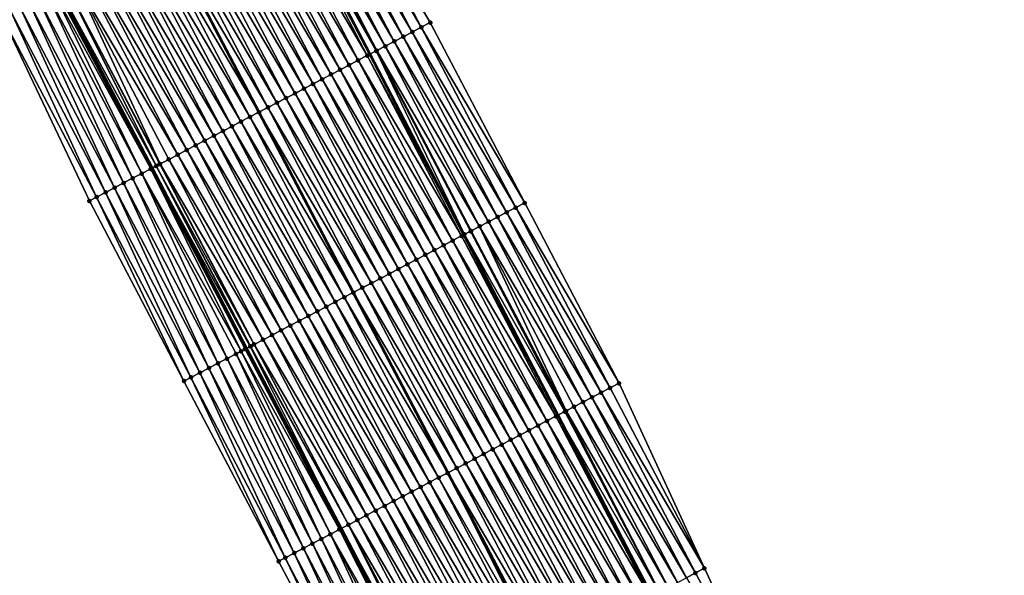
# Model space of a CAD drawing. Header units: feet. Extents: x 2010743 to 2022806, y 818705 to 837694.
# Tile 139 of 256: x 2012883 to 2012980, y 824142 to 824197. Entities that reach past the tile are written whole.
import ezdxf

# ---------------------------------------------------------------- set-up
doc = ezdxf.new("R2010")
doc.units = ezdxf.units.FT
doc.header["$MEASUREMENT"] = 0
for name, color, linetype, lineweight in [('EP_Travel Lane', 172, 'Continuous', 53), ('Road Shots', 141, 'Continuous', 100), ('STRIPING', 60, 'Continuous', 53)]:
    doc.layers.add(name, color=color, linetype=linetype, lineweight=lineweight)
doc.layers.add('I-77-MM17-21_NB-Surface-Border', color=7, linetype='Continuous')
doc.layers.add('I-77-MM17-21_NB-Surface-TIN', color=7, linetype='Continuous')

msp = doc.modelspace()

# ---------------------------------------------------------------- linework, layer by layer
at = {"layer": 'EP_Travel Lane'}
for points in [[(2012870.944, 824282.183, 309.291), (2012880.201, 824264.457, 309.011), (2012889.459, 824246.73, 308.77), (2012898.702, 824229.013, 308.447), (2012907.941, 824211.277, 308.178), (2012917.181, 824193.541, 307.919), (2012926.42, 824175.805, 307.623), (2012935.659, 824158.07, 307.346), (2012944.898, 824140.334, 307.057), (2012954.137, 824122.598, 306.789), (2012963.376, 824104.862, 306.518), (2012972.615, 824087.127, 306.187), (2012981.854, 824069.391, 305.892), (2012991.093, 824051.649, 305.614), (2013000.324, 824033.908, 305.367), (2013009.555, 824016.169, 305.069), (2013018.786, 823998.428, 304.792), (2013028.017, 823980.689, 304.491), (2013037.248, 823962.949, 304.199), (2013046.479, 823945.208, 303.929), (2013055.71, 823927.469, 303.615), (2013064.941, 823909.729, 303.313), (2013074.172, 823891.989, 303.026), (2013083.425, 823874.239, 302.729)], [(2012849.53, 824271.013, 309.737), (2012858.775, 824253.28, 309.464), (2012868.02, 824235.547, 309.192), (2012877.282, 824217.802, 308.909), (2012886.551, 824200.082, 308.612), (2012895.82, 824182.361, 308.357), (2012905.089, 824164.64, 308.101), (2012914.358, 824146.92, 307.822), (2012923.627, 824129.2, 307.543), (2012932.896, 824111.48, 307.211), (2012942.165, 824093.76, 306.922), (2012951.433, 824076.04, 306.594), (2012960.702, 824058.32, 306.285), (2012969.964, 824040.604, 306.022), (2012979.224, 824022.879, 305.754), (2012988.484, 824005.154, 305.463), (2012997.744, 823987.429, 305.229), (2013007.004, 823969.704, 304.917), (2013016.264, 823951.979, 304.624), (2013025.524, 823934.254, 304.354), (2013034.784, 823916.53, 304.053), (2013044.044, 823898.805, 303.75), (2013053.303, 823881.08, 303.454), (2013062.536, 823863.373, 303.147)]]:
    msp.add_polyline3d(points, dxfattribs=at)
at = {"layer": 'I-77-MM17-21_NB-Surface-Border', "color": 3, "linetype": 'Continuous', "lineweight": -3}
for points in [[(2012946.638, 824073.536, 306.328), (2012936.898, 824091.01, 306.625), (2012927.171, 824108.491, 306.917), (2012917.584, 824126.044, 307.209), (2012908.219, 824143.714, 307.471), (2012898.931, 824161.425, 307.749), (2012889.638, 824179.133, 308.02), (2012881.076, 824197.222, 308.33), (2012871.135, 824214.591, 308.621), (2012861.938, 824232.38, 308.937), (2012853.067, 824250.308, 309.224), (2012844.088, 824268.18, 309.49), (2012834.36, 824285.661, 309.762)], [(2012875.086, 824284.343, 309.245), (2012885.217, 824267.073, 308.946), (2012894.462, 824249.339, 308.698), (2012904.592, 824232.094, 308.406), (2012912.974, 824213.91, 308.141), (2012923.13, 824196.653, 307.897), (2012932.398, 824178.934, 307.56), (2012941.667, 824161.213, 307.283), (2012950.05, 824143.029, 307.017), (2012958.433, 824124.845, 306.746), (2012967.702, 824107.125, 306.448), (2012976.97, 824089.406, 306.113), (2012987.125, 824072.15, 305.777), (2012996.394, 824054.42, 305.504), (2013005.654, 824036.695, 305.242), (2013015.8, 824019.434, 304.919), (2013025.06, 824001.709, 304.592), (2013034.319, 823983.985, 304.225), (2013043.579, 823966.262, 303.855), (2013052.838, 823948.537, 303.564), (2013061.212, 823930.348, 303.307), (2013070.472, 823912.624, 303.004), (2013078.846, 823894.435, 302.746), (2013088.106, 823876.677, 302.437)]]:
    msp.add_polyline3d(points, dxfattribs=at)
at = {"layer": 'I-77-MM17-21_NB-Surface-TIN', "color": 128, "linetype": 'Continuous', "lineweight": -3}
for points in [[(2012920.472, 824195.263, 307.916), (2012911.202, 824212.983, 308.152), (2012910.316, 824212.52, 308.167)], [(2012921.358, 824195.726, 307.909), (2012912.088, 824213.447, 308.148), (2012911.202, 824212.983, 308.152)], [(2012920.472, 824195.263, 307.916), (2012921.358, 824195.726, 307.909), (2012911.202, 824212.983, 308.152)], [(2012922.244, 824196.19, 307.906), (2012912.974, 824213.91, 308.141), (2012912.088, 824213.447, 308.148)], [(2012921.358, 824195.726, 307.909), (2012922.244, 824196.19, 307.906), (2012912.088, 824213.447, 308.148)], [(2012922.244, 824196.19, 307.906), (2012923.13, 824196.653, 307.897), (2012912.974, 824213.91, 308.141)], [(2012918.7, 824194.335, 307.941), (2012909.43, 824212.056, 308.187), (2012908.683, 824211.665, 308.184)], [(2012919.586, 824194.799, 307.926), (2012910.316, 824212.52, 308.167), (2012909.43, 824212.056, 308.187)], [(2012918.7, 824194.335, 307.941), (2012919.586, 824194.799, 307.926), (2012909.43, 824212.056, 308.187)], [(2012919.586, 824194.799, 307.926), (2012920.472, 824195.263, 307.916), (2012910.316, 824212.52, 308.167)], [(2012916.927, 824193.409, 307.913), (2012907.658, 824211.129, 308.178), (2012906.772, 824210.665, 308.2)], [(2012907.658, 824211.129, 308.178), (2012917.181, 824193.541, 307.919), (2012907.941, 824211.277, 308.178)], [(2012916.927, 824193.409, 307.913), (2012917.181, 824193.541, 307.919), (2012907.658, 824211.129, 308.178)], [(2012917.813, 824193.872, 307.936), (2012908.544, 824211.593, 308.179), (2012907.941, 824211.277, 308.178)], [(2012917.813, 824193.872, 307.936), (2012907.941, 824211.277, 308.178), (2012917.181, 824193.541, 307.919)], [(2012917.872, 824193.903, 307.938), (2012908.683, 824211.665, 308.184), (2012908.544, 824211.593, 308.179)], [(2012917.813, 824193.872, 307.936), (2012917.872, 824193.903, 307.938), (2012908.544, 824211.593, 308.179)], [(2012917.872, 824193.903, 307.938), (2012918.7, 824194.335, 307.941), (2012908.683, 824211.665, 308.184)], [(2012915.155, 824192.481, 307.947), (2012905.886, 824210.202, 308.215), (2012905, 824209.738, 308.227)], [(2012916.041, 824192.945, 307.933), (2012906.772, 824210.665, 308.2), (2012905.886, 824210.202, 308.215)], [(2012915.155, 824192.481, 307.947), (2012916.041, 824192.945, 307.933), (2012905.886, 824210.202, 308.215)], [(2012916.041, 824192.945, 307.933), (2012916.927, 824193.409, 307.913), (2012906.772, 824210.665, 308.2)], [(2012913.383, 824191.554, 307.978), (2012904.114, 824209.274, 308.242), (2012903.228, 824208.811, 308.259)], [(2012914.269, 824192.017, 307.961), (2012905, 824209.738, 308.227), (2012904.114, 824209.274, 308.242)], [(2012913.383, 824191.554, 307.978), (2012914.269, 824192.017, 307.961), (2012904.114, 824209.274, 308.242)], [(2012914.269, 824192.017, 307.961), (2012915.155, 824192.481, 307.947), (2012905, 824209.738, 308.227)], [(2012911.611, 824190.626, 308.019), (2012902.342, 824208.347, 308.277), (2012901.456, 824207.883, 308.286)], [(2012912.497, 824191.09, 307.997), (2012903.228, 824208.811, 308.259), (2012902.342, 824208.347, 308.277)], [(2012911.611, 824190.626, 308.019), (2012912.497, 824191.09, 307.997), (2012902.342, 824208.347, 308.277)], [(2012912.497, 824191.09, 307.997), (2012913.383, 824191.554, 307.978), (2012903.228, 824208.811, 308.259)], [(2012909.839, 824189.699, 308.051), (2012900.57, 824207.42, 308.303), (2012899.684, 824206.956, 308.321)], [(2012910.725, 824190.163, 308.032), (2012901.456, 824207.883, 308.286), (2012900.57, 824207.42, 308.303)], [(2012909.839, 824189.699, 308.051), (2012910.725, 824190.163, 308.032), (2012900.57, 824207.42, 308.303)], [(2012910.725, 824190.163, 308.032), (2012911.611, 824190.626, 308.019), (2012901.456, 824207.883, 308.286)], [(2012908.067, 824188.771, 308.092), (2012898.798, 824206.492, 308.343), (2012897.912, 824206.028, 308.367)], [(2012908.953, 824189.235, 308.07), (2012899.684, 824206.956, 308.321), (2012898.798, 824206.492, 308.343)], [(2012908.067, 824188.771, 308.092), (2012908.953, 824189.235, 308.07), (2012898.798, 824206.492, 308.343)], [(2012908.953, 824189.235, 308.07), (2012909.839, 824189.699, 308.051), (2012899.684, 824206.956, 308.321)], [(2012896.14, 824205.101, 308.403), (2012906.295, 824187.844, 308.131), (2012897.026, 824205.565, 308.379)], [(2012907.181, 824188.308, 308.115), (2012897.912, 824206.028, 308.367), (2012897.026, 824205.565, 308.379)], [(2012907.181, 824188.308, 308.115), (2012897.026, 824205.565, 308.379), (2012906.295, 824187.844, 308.131)], [(2012907.181, 824188.308, 308.115), (2012908.067, 824188.771, 308.092), (2012897.912, 824206.028, 308.367)], [(2012904.523, 824186.916, 308.174), (2012895.254, 824204.637, 308.423), (2012894.368, 824204.173, 308.444)], [(2012905.409, 824187.38, 308.152), (2012896.14, 824205.101, 308.403), (2012895.254, 824204.637, 308.423)], [(2012904.523, 824186.916, 308.174), (2012905.409, 824187.38, 308.152), (2012895.254, 824204.637, 308.423)], [(2012905.409, 824187.38, 308.152), (2012906.295, 824187.844, 308.131), (2012896.14, 824205.101, 308.403)], [(2012902.752, 824185.989, 308.215), (2012893.482, 824203.709, 308.468), (2012892.596, 824203.246, 308.488)], [(2012903.637, 824186.453, 308.194), (2012894.368, 824204.173, 308.444), (2012893.482, 824203.709, 308.468)], [(2012902.752, 824185.989, 308.215), (2012903.637, 824186.453, 308.194), (2012893.482, 824203.709, 308.468)], [(2012903.637, 824186.453, 308.194), (2012904.523, 824186.916, 308.174), (2012894.368, 824204.173, 308.444)], [(2012900.98, 824185.061, 308.254), (2012891.71, 824202.782, 308.502), (2012890.824, 824202.318, 308.52)], [(2012901.866, 824185.525, 308.235), (2012892.596, 824203.246, 308.488), (2012891.71, 824202.782, 308.502)], [(2012900.98, 824185.061, 308.254), (2012901.866, 824185.525, 308.235), (2012891.71, 824202.782, 308.502)], [(2012901.866, 824185.525, 308.235), (2012902.752, 824185.989, 308.215), (2012892.596, 824203.246, 308.488)], [(2012898.322, 824183.67, 308.314), (2012889.053, 824201.391, 308.559), (2012888.167, 824200.927, 308.586)], [(2012899.208, 824184.134, 308.292), (2012889.938, 824201.855, 308.539), (2012889.053, 824201.391, 308.559)], [(2012898.322, 824183.67, 308.314), (2012899.208, 824184.134, 308.292), (2012889.053, 824201.391, 308.559)], [(2012900.094, 824184.598, 308.275), (2012890.824, 824202.318, 308.52), (2012889.938, 824201.855, 308.539)], [(2012899.208, 824184.134, 308.292), (2012900.094, 824184.598, 308.275), (2012889.938, 824201.855, 308.539)], [(2012900.094, 824184.598, 308.275), (2012900.98, 824185.061, 308.254), (2012890.824, 824202.318, 308.52)], [(2012896.215, 824182.567, 308.36), (2012887.281, 824200.463, 308.604), (2012886.6, 824200.107, 308.609)], [(2012896.587, 824182.762, 308.36), (2012888.167, 824200.927, 308.586), (2012887.281, 824200.463, 308.604)], [(2012896.215, 824182.567, 308.36), (2012896.55, 824182.743, 308.36), (2012887.281, 824200.463, 308.604)], [(2012896.55, 824182.743, 308.36), (2012896.587, 824182.762, 308.36), (2012887.281, 824200.463, 308.604)], [(2012896.587, 824182.762, 308.36), (2012897.436, 824183.206, 308.341), (2012888.167, 824200.927, 308.586)], [(2012897.436, 824183.206, 308.341), (2012898.322, 824183.67, 308.314), (2012888.167, 824200.927, 308.586)], [(2012893.891, 824181.353, 308.25), (2012885.508, 824199.537, 308.562), (2012884.622, 824199.074, 308.524)], [(2012894.777, 824181.816, 308.294), (2012886.066, 824199.828, 308.613), (2012885.508, 824199.537, 308.562)], [(2012893.891, 824181.353, 308.25), (2012894.777, 824181.816, 308.294), (2012885.508, 824199.537, 308.562)], [(2012895.664, 824182.279, 308.356), (2012886.332, 824199.967, 308.619), (2012886.066, 824199.828, 308.613)], [(2012894.777, 824181.816, 308.294), (2012895.664, 824182.279, 308.356), (2012886.066, 824199.828, 308.613)], [(2012895.664, 824182.279, 308.356), (2012886.351, 824199.977, 308.619), (2012886.332, 824199.967, 308.619)], [(2012895.664, 824182.279, 308.356), (2012886.395, 824200, 308.618), (2012886.351, 824199.977, 308.619)], [(2012886.395, 824200, 308.618), (2012895.82, 824182.361, 308.357), (2012886.551, 824200.082, 308.612)], [(2012895.664, 824182.279, 308.356), (2012895.82, 824182.361, 308.357), (2012886.395, 824200, 308.618)], [(2012886.6, 824200.107, 308.609), (2012886.551, 824200.082, 308.612), (2012895.82, 824182.361, 308.357)], [(2012896.215, 824182.567, 308.36), (2012886.6, 824200.107, 308.609), (2012895.82, 824182.361, 308.357)], [(2012892.118, 824180.428, 308.166), (2012883.735, 824198.611, 308.485), (2012882.849, 824198.148, 308.433)], [(2012893.004, 824180.89, 308.222), (2012884.622, 824199.074, 308.524), (2012883.735, 824198.611, 308.485)], [(2012892.118, 824180.428, 308.166), (2012893.004, 824180.89, 308.222), (2012883.735, 824198.611, 308.485)], [(2012893.004, 824180.89, 308.222), (2012893.891, 824181.353, 308.25), (2012884.622, 824199.074, 308.524)], [(2012890.345, 824179.502, 308.061), (2012881.963, 824197.685, 308.381), (2012881.076, 824197.222, 308.33)], [(2012891.232, 824179.965, 308.114), (2012882.849, 824198.148, 308.433), (2012881.963, 824197.685, 308.381)], [(2012890.345, 824179.502, 308.061), (2012891.232, 824179.965, 308.114), (2012881.963, 824197.685, 308.381)], [(2012891.232, 824179.965, 308.114), (2012892.118, 824180.428, 308.166), (2012882.849, 824198.148, 308.433)], [(2012889.638, 824179.133, 308.02), (2012890.345, 824179.502, 308.061), (2012881.076, 824197.222, 308.33)], [(2012932.398, 824178.934, 307.56), (2012923.13, 824196.653, 307.897), (2012922.244, 824196.19, 307.906)], [(2012930.626, 824178.006, 307.577), (2012921.358, 824195.726, 307.909), (2012920.472, 824195.263, 307.916)], [(2012931.512, 824178.47, 307.567), (2012922.244, 824196.19, 307.906), (2012921.358, 824195.726, 307.909)], [(2012930.626, 824178.006, 307.577), (2012931.512, 824178.47, 307.567), (2012921.358, 824195.726, 307.909)], [(2012931.512, 824178.47, 307.567), (2012932.398, 824178.934, 307.56), (2012922.244, 824196.19, 307.906)], [(2012928.854, 824177.079, 307.607), (2012919.586, 824194.799, 307.926), (2012918.7, 824194.335, 307.941)], [(2012929.74, 824177.543, 307.588), (2012920.472, 824195.263, 307.916), (2012919.586, 824194.799, 307.926)], [(2012928.854, 824177.079, 307.607), (2012929.74, 824177.543, 307.588), (2012919.586, 824194.799, 307.926)], [(2012929.74, 824177.543, 307.588), (2012930.626, 824178.006, 307.577), (2012920.472, 824195.263, 307.916)], [(2012926.481, 824175.837, 307.62), (2012917.813, 824193.872, 307.936), (2012917.181, 824193.541, 307.919)], [(2012927.082, 824176.152, 307.624), (2012917.872, 824193.903, 307.938), (2012917.813, 824193.872, 307.936)], [(2012926.481, 824175.837, 307.62), (2012927.082, 824176.152, 307.624), (2012917.813, 824193.872, 307.936)], [(2012927.968, 824176.615, 307.623), (2012918.7, 824194.335, 307.941), (2012917.872, 824193.903, 307.938)], [(2012927.082, 824176.152, 307.624), (2012927.125, 824176.174, 307.626), (2012917.872, 824193.903, 307.938)], [(2012927.125, 824176.174, 307.626), (2012927.968, 824176.615, 307.623), (2012917.872, 824193.903, 307.938)], [(2012927.968, 824176.615, 307.623), (2012928.854, 824177.079, 307.607), (2012918.7, 824194.335, 307.941)], [(2012925.31, 824175.225, 307.656), (2012916.041, 824192.945, 307.933), (2012915.155, 824192.481, 307.947)], [(2012926.196, 824175.688, 307.632), (2012916.927, 824193.409, 307.913), (2012916.041, 824192.945, 307.933)], [(2012925.31, 824175.225, 307.656), (2012926.196, 824175.688, 307.632), (2012916.041, 824192.945, 307.933)], [(2012916.927, 824193.409, 307.913), (2012926.42, 824175.805, 307.623), (2012917.181, 824193.541, 307.919)], [(2012926.196, 824175.688, 307.632), (2012926.42, 824175.805, 307.623), (2012916.927, 824193.409, 307.913)], [(2012926.481, 824175.837, 307.62), (2012917.181, 824193.541, 307.919), (2012926.42, 824175.805, 307.623)], [(2012923.538, 824174.297, 307.689), (2012914.269, 824192.017, 307.961), (2012913.383, 824191.554, 307.978)], [(2012924.424, 824174.761, 307.673), (2012915.155, 824192.481, 307.947), (2012914.269, 824192.017, 307.961)], [(2012923.538, 824174.297, 307.689), (2012924.424, 824174.761, 307.673), (2012914.269, 824192.017, 307.961)], [(2012924.424, 824174.761, 307.673), (2012925.31, 824175.225, 307.656), (2012915.155, 824192.481, 307.947)], [(2012921.766, 824173.37, 307.728), (2012912.497, 824191.09, 307.997), (2012911.611, 824190.626, 308.019)], [(2012922.652, 824173.833, 307.707), (2012913.383, 824191.554, 307.978), (2012912.497, 824191.09, 307.997)], [(2012921.766, 824173.37, 307.728), (2012922.652, 824173.833, 307.707), (2012912.497, 824191.09, 307.997)], [(2012922.652, 824173.833, 307.707), (2012923.538, 824174.297, 307.689), (2012913.383, 824191.554, 307.978)], [(2012919.994, 824172.442, 307.763), (2012910.725, 824190.163, 308.032), (2012909.839, 824189.699, 308.051)], [(2012920.88, 824172.906, 307.749), (2012911.611, 824190.626, 308.019), (2012910.725, 824190.163, 308.032)], [(2012919.994, 824172.442, 307.763), (2012920.88, 824172.906, 307.749), (2012910.725, 824190.163, 308.032)], [(2012920.88, 824172.906, 307.749), (2012921.766, 824173.37, 307.728), (2012911.611, 824190.626, 308.019)], [(2012918.222, 824171.515, 307.801), (2012908.953, 824189.235, 308.07), (2012908.067, 824188.771, 308.092)], [(2012919.108, 824171.978, 307.78), (2012909.839, 824189.699, 308.051), (2012908.953, 824189.235, 308.07)], [(2012918.222, 824171.515, 307.801), (2012919.108, 824171.978, 307.78), (2012908.953, 824189.235, 308.07)], [(2012919.108, 824171.978, 307.78), (2012919.994, 824172.442, 307.763), (2012909.839, 824189.699, 308.051)], [(2012905.409, 824187.38, 308.152), (2012915.564, 824170.123, 307.868), (2012906.295, 824187.844, 308.131)], [(2012916.45, 824170.587, 307.854), (2012907.181, 824188.308, 308.115), (2012906.295, 824187.844, 308.131)], [(2012916.45, 824170.587, 307.854), (2012906.295, 824187.844, 308.131), (2012915.564, 824170.123, 307.868)], [(2012917.336, 824171.051, 307.827), (2012908.067, 824188.771, 308.092), (2012907.181, 824188.308, 308.115)], [(2012916.45, 824170.587, 307.854), (2012917.336, 824171.051, 307.827), (2012907.181, 824188.308, 308.115)], [(2012917.336, 824171.051, 307.827), (2012918.222, 824171.515, 307.801), (2012908.067, 824188.771, 308.092)], [(2012913.792, 824169.196, 307.908), (2012904.523, 824186.916, 308.174), (2012903.637, 824186.453, 308.194)], [(2012914.678, 824169.66, 307.889), (2012905.409, 824187.38, 308.152), (2012904.523, 824186.916, 308.174)], [(2012913.792, 824169.196, 307.908), (2012914.678, 824169.66, 307.889), (2012904.523, 824186.916, 308.174)], [(2012914.678, 824169.66, 307.889), (2012915.564, 824170.123, 307.868), (2012905.409, 824187.38, 308.152)], [(2012912.021, 824168.268, 307.953), (2012902.752, 824185.989, 308.215), (2012901.866, 824185.525, 308.235)], [(2012912.907, 824168.732, 307.93), (2012903.637, 824186.453, 308.194), (2012902.752, 824185.989, 308.215)], [(2012912.021, 824168.268, 307.953), (2012912.907, 824168.732, 307.93), (2012902.752, 824185.989, 308.215)], [(2012912.907, 824168.732, 307.93), (2012913.792, 824169.196, 307.908), (2012903.637, 824186.453, 308.194)], [(2012910.249, 824167.341, 307.994), (2012900.98, 824185.061, 308.254), (2012900.094, 824184.598, 308.275)], [(2012911.135, 824167.805, 307.976), (2012901.866, 824185.525, 308.235), (2012900.98, 824185.061, 308.254)], [(2012910.249, 824167.341, 307.994), (2012911.135, 824167.805, 307.976), (2012900.98, 824185.061, 308.254)], [(2012911.135, 824167.805, 307.976), (2012912.021, 824168.268, 307.953), (2012901.866, 824185.525, 308.235)], [(2012908.477, 824166.413, 308.03), (2012899.208, 824184.134, 308.292), (2012898.322, 824183.67, 308.314)], [(2012909.363, 824166.877, 308.014), (2012900.094, 824184.598, 308.275), (2012899.208, 824184.134, 308.292)], [(2012908.477, 824166.413, 308.03), (2012909.363, 824166.877, 308.014), (2012899.208, 824184.134, 308.292)], [(2012909.363, 824166.877, 308.014), (2012910.249, 824167.341, 307.994), (2012900.094, 824184.598, 308.275)], [(2012906.705, 824165.486, 308.081), (2012897.436, 824183.206, 308.341), (2012896.587, 824182.762, 308.36)], [(2012907.591, 824165.95, 308.052), (2012898.322, 824183.67, 308.314), (2012897.436, 824183.206, 308.341)], [(2012906.705, 824165.486, 308.081), (2012907.591, 824165.95, 308.052), (2012897.436, 824183.206, 308.341)], [(2012907.591, 824165.95, 308.052), (2012908.477, 824166.413, 308.03), (2012898.322, 824183.67, 308.314)], [(2012904.538, 824164.352, 308.08), (2012895.664, 824182.279, 308.356), (2012894.777, 824181.816, 308.294)], [(2012904.933, 824164.559, 308.097), (2012895.82, 824182.361, 308.357), (2012895.664, 824182.279, 308.356)], [(2012904.538, 824164.352, 308.08), (2012904.933, 824164.559, 308.097), (2012895.664, 824182.279, 308.356)], [(2012905.443, 824164.825, 308.11), (2012896.215, 824182.567, 308.36), (2012895.82, 824182.361, 308.357)], [(2012905.443, 824164.825, 308.11), (2012895.82, 824182.361, 308.357), (2012905.089, 824164.64, 308.101)], [(2012904.933, 824164.559, 308.097), (2012905.089, 824164.64, 308.101), (2012895.82, 824182.361, 308.357)], [(2012905.819, 824165.022, 308.105), (2012896.55, 824182.743, 308.36), (2012896.215, 824182.567, 308.36)], [(2012905.443, 824164.825, 308.11), (2012905.48, 824164.844, 308.11), (2012896.215, 824182.567, 308.36)], [(2012905.48, 824164.844, 308.11), (2012905.819, 824165.022, 308.105), (2012896.215, 824182.567, 308.36)], [(2012905.819, 824165.022, 308.105), (2012896.587, 824182.762, 308.36), (2012896.55, 824182.743, 308.36)], [(2012905.819, 824165.022, 308.105), (2012906.705, 824165.486, 308.081), (2012896.587, 824182.762, 308.36)], [(2012902.273, 824163.17, 307.949), (2012893.891, 824181.353, 308.25), (2012893.004, 824180.89, 308.222)], [(2012903.16, 824163.633, 307.984), (2012894.777, 824181.816, 308.294), (2012893.891, 824181.353, 308.25)], [(2012902.273, 824163.17, 307.949), (2012903.16, 824163.633, 307.984), (2012893.891, 824181.353, 308.25)], [(2012903.16, 824163.633, 307.984), (2012904.046, 824164.096, 308.036), (2012894.777, 824181.816, 308.294)], [(2012904.046, 824164.096, 308.036), (2012904.538, 824164.352, 308.08), (2012894.777, 824181.816, 308.294)], [(2012900.501, 824162.244, 307.844), (2012892.118, 824180.428, 308.166), (2012891.232, 824179.965, 308.114)], [(2012901.387, 824162.707, 307.896), (2012893.004, 824180.89, 308.222), (2012892.118, 824180.428, 308.166)], [(2012900.501, 824162.244, 307.844), (2012901.387, 824162.707, 307.896), (2012892.118, 824180.428, 308.166)], [(2012901.387, 824162.707, 307.896), (2012902.273, 824163.17, 307.949), (2012893.004, 824180.89, 308.222)], [(2012898.931, 824161.425, 307.749), (2012890.345, 824179.502, 308.061), (2012889.638, 824179.133, 308.02)], [(2012899.614, 824161.782, 307.789), (2012891.232, 824179.965, 308.114), (2012890.345, 824179.502, 308.061)], [(2012898.931, 824161.425, 307.749), (2012899.614, 824161.782, 307.789), (2012890.345, 824179.502, 308.061)], [(2012899.614, 824161.782, 307.789), (2012900.501, 824162.244, 307.844), (2012891.232, 824179.965, 308.114)], [(2012940.781, 824160.75, 307.295), (2012931.512, 824178.47, 307.567), (2012930.626, 824178.006, 307.577)], [(2012941.667, 824161.213, 307.283), (2012932.398, 824178.934, 307.56), (2012931.512, 824178.47, 307.567)], [(2012940.781, 824160.75, 307.295), (2012941.667, 824161.213, 307.283), (2012931.512, 824178.47, 307.567)], [(2012939.009, 824159.822, 307.319), (2012929.74, 824177.543, 307.588), (2012928.854, 824177.079, 307.607)], [(2012939.895, 824160.286, 307.304), (2012930.626, 824178.006, 307.577), (2012929.74, 824177.543, 307.588)], [(2012939.009, 824159.822, 307.319), (2012939.895, 824160.286, 307.304), (2012929.74, 824177.543, 307.588)], [(2012939.895, 824160.286, 307.304), (2012940.781, 824160.75, 307.295), (2012930.626, 824178.006, 307.577)], [(2012936.456, 824158.487, 307.356), (2012927.968, 824176.615, 307.623), (2012927.125, 824176.174, 307.626)], [(2012938.123, 824159.359, 307.337), (2012928.854, 824177.079, 307.607), (2012927.968, 824176.615, 307.623)], [(2012936.456, 824158.487, 307.356), (2012937.237, 824158.895, 307.357), (2012927.968, 824176.615, 307.623)], [(2012937.237, 824158.895, 307.357), (2012938.123, 824159.359, 307.337), (2012927.968, 824176.615, 307.623)], [(2012938.123, 824159.359, 307.337), (2012939.009, 824159.822, 307.319), (2012928.854, 824177.079, 307.607)], [(2012935.465, 824157.968, 307.344), (2012926.196, 824175.688, 307.632), (2012925.31, 824175.225, 307.656)], [(2012926.196, 824175.688, 307.632), (2012935.659, 824158.07, 307.346), (2012926.42, 824175.805, 307.623)], [(2012935.465, 824157.968, 307.344), (2012935.659, 824158.07, 307.346), (2012926.196, 824175.688, 307.632)], [(2012926.481, 824175.837, 307.62), (2012926.42, 824175.805, 307.623), (2012935.659, 824158.07, 307.346)], [(2012936.351, 824158.431, 307.353), (2012927.082, 824176.152, 307.624), (2012926.481, 824175.837, 307.62)], [(2012936.351, 824158.431, 307.353), (2012926.481, 824175.837, 307.62), (2012935.659, 824158.07, 307.346)], [(2012936.351, 824158.431, 307.353), (2012927.125, 824176.174, 307.626), (2012927.082, 824176.152, 307.624)], [(2012936.351, 824158.431, 307.353), (2012936.456, 824158.487, 307.356), (2012927.125, 824176.174, 307.626)], [(2012932.807, 824156.577, 307.408), (2012923.538, 824174.297, 307.689), (2012922.652, 824173.833, 307.707)], [(2012933.693, 824157.041, 307.392), (2012924.424, 824174.761, 307.673), (2012923.538, 824174.297, 307.689)], [(2012932.807, 824156.577, 307.408), (2012933.693, 824157.041, 307.392), (2012923.538, 824174.297, 307.689)], [(2012934.579, 824157.504, 307.369), (2012925.31, 824175.225, 307.656), (2012924.424, 824174.761, 307.673)], [(2012933.693, 824157.041, 307.392), (2012934.579, 824157.504, 307.369), (2012924.424, 824174.761, 307.673)], [(2012934.579, 824157.504, 307.369), (2012935.465, 824157.968, 307.344), (2012925.31, 824175.225, 307.656)], [(2012931.035, 824155.649, 307.447), (2012921.766, 824173.37, 307.728), (2012920.88, 824172.906, 307.749)], [(2012931.921, 824156.113, 307.427), (2012922.652, 824173.833, 307.707), (2012921.766, 824173.37, 307.728)], [(2012931.035, 824155.649, 307.447), (2012931.921, 824156.113, 307.427), (2012921.766, 824173.37, 307.728)], [(2012931.921, 824156.113, 307.427), (2012932.807, 824156.577, 307.408), (2012922.652, 824173.833, 307.707)], [(2012929.263, 824154.722, 307.482), (2012919.994, 824172.442, 307.763), (2012919.108, 824171.978, 307.78)], [(2012930.149, 824155.186, 307.468), (2012920.88, 824172.906, 307.749), (2012919.994, 824172.442, 307.763)], [(2012929.263, 824154.722, 307.482), (2012930.149, 824155.186, 307.468), (2012919.994, 824172.442, 307.763)], [(2012930.149, 824155.186, 307.468), (2012931.035, 824155.649, 307.447), (2012920.88, 824172.906, 307.749)], [(2012927.491, 824153.794, 307.52), (2012918.222, 824171.515, 307.801), (2012917.336, 824171.051, 307.827)], [(2012928.377, 824154.258, 307.5), (2012919.108, 824171.978, 307.78), (2012918.222, 824171.515, 307.801)], [(2012927.491, 824153.794, 307.52), (2012928.377, 824154.258, 307.5), (2012918.222, 824171.515, 307.801)], [(2012928.377, 824154.258, 307.5), (2012929.263, 824154.722, 307.482), (2012919.108, 824171.978, 307.78)], [(2012925.719, 824152.867, 307.57), (2012916.45, 824170.587, 307.854), (2012915.564, 824170.123, 307.868)], [(2012926.605, 824153.331, 307.544), (2012917.336, 824171.051, 307.827), (2012916.45, 824170.587, 307.854)], [(2012925.719, 824152.867, 307.57), (2012926.605, 824153.331, 307.544), (2012916.45, 824170.587, 307.854)], [(2012926.605, 824153.331, 307.544), (2012927.491, 824153.794, 307.52), (2012917.336, 824171.051, 307.827)], [(2012923.947, 824151.939, 307.612), (2012914.678, 824169.66, 307.889), (2012913.792, 824169.196, 307.908)], [(2012914.678, 824169.66, 307.889), (2012924.833, 824152.403, 307.592), (2012915.564, 824170.123, 307.868)], [(2012923.947, 824151.939, 307.612), (2012924.833, 824152.403, 307.592), (2012914.678, 824169.66, 307.889)], [(2012925.719, 824152.867, 307.57), (2012915.564, 824170.123, 307.868), (2012924.833, 824152.403, 307.592)], [(2012922.175, 824151.012, 307.652), (2012912.907, 824168.732, 307.93), (2012912.021, 824168.268, 307.953)], [(2012923.061, 824151.476, 307.631), (2012913.792, 824169.196, 307.908), (2012912.907, 824168.732, 307.93)], [(2012922.175, 824151.012, 307.652), (2012923.061, 824151.476, 307.631), (2012912.907, 824168.732, 307.93)], [(2012923.061, 824151.476, 307.631), (2012923.947, 824151.939, 307.612), (2012913.792, 824169.196, 307.908)], [(2012920.404, 824150.084, 307.695), (2012911.135, 824167.805, 307.976), (2012910.249, 824167.341, 307.994)], [(2012921.29, 824150.548, 307.675), (2012912.021, 824168.268, 307.953), (2012911.135, 824167.805, 307.976)], [(2012920.404, 824150.084, 307.695), (2012921.29, 824150.548, 307.675), (2012911.135, 824167.805, 307.976)], [(2012921.29, 824150.548, 307.675), (2012922.175, 824151.012, 307.652), (2012912.021, 824168.268, 307.953)], [(2012918.632, 824149.157, 307.732), (2012909.363, 824166.877, 308.014), (2012908.477, 824166.413, 308.03)], [(2012919.518, 824149.621, 307.713), (2012910.249, 824167.341, 307.994), (2012909.363, 824166.877, 308.014)], [(2012918.632, 824149.157, 307.732), (2012919.518, 824149.621, 307.713), (2012909.363, 824166.877, 308.014)], [(2012919.518, 824149.621, 307.713), (2012920.404, 824150.084, 307.695), (2012910.249, 824167.341, 307.994)], [(2012916.86, 824148.229, 307.773), (2012907.591, 824165.95, 308.052), (2012906.705, 824165.486, 308.081)], [(2012917.746, 824148.693, 307.751), (2012908.477, 824166.413, 308.03), (2012907.591, 824165.95, 308.052)], [(2012916.86, 824148.229, 307.773), (2012917.746, 824148.693, 307.751), (2012907.591, 824165.95, 308.052)], [(2012917.746, 824148.693, 307.751), (2012918.632, 824149.157, 307.732), (2012908.477, 824166.413, 308.03)], [(2012914.248, 824146.862, 307.822), (2012905.089, 824164.64, 308.101), (2012904.933, 824164.559, 308.097)], [(2012905.443, 824164.825, 308.11), (2012905.089, 824164.64, 308.101), (2012914.358, 824146.92, 307.822)], [(2012914.248, 824146.862, 307.822), (2012914.358, 824146.92, 307.822), (2012905.089, 824164.64, 308.101)], [(2012915.088, 824147.302, 307.815), (2012905.48, 824164.844, 308.11), (2012905.443, 824164.825, 308.11)], [(2012915.088, 824147.302, 307.815), (2012905.443, 824164.825, 308.11), (2012914.358, 824146.92, 307.822)], [(2012915.088, 824147.302, 307.815), (2012905.819, 824165.022, 308.105), (2012905.48, 824164.844, 308.11)], [(2012915.974, 824147.766, 307.796), (2012906.705, 824165.486, 308.081), (2012905.819, 824165.022, 308.105)], [(2012915.088, 824147.302, 307.815), (2012915.974, 824147.766, 307.796), (2012905.819, 824165.022, 308.105)], [(2012915.974, 824147.766, 307.796), (2012916.86, 824148.229, 307.773), (2012906.705, 824165.486, 308.081)], [(2012912.429, 824145.913, 307.713), (2012904.046, 824164.096, 308.036), (2012903.16, 824163.633, 307.984)], [(2012913.315, 824146.375, 307.769), (2012904.538, 824164.352, 308.08), (2012904.046, 824164.096, 308.036)], [(2012912.429, 824145.913, 307.713), (2012913.315, 824146.375, 307.769), (2012904.046, 824164.096, 308.036)], [(2012914.202, 824146.838, 307.823), (2012904.933, 824164.559, 308.097), (2012904.538, 824164.352, 308.08)], [(2012913.315, 824146.375, 307.769), (2012914.202, 824146.838, 307.823), (2012904.538, 824164.352, 308.08)], [(2012914.202, 824146.838, 307.823), (2012914.205, 824146.84, 307.823), (2012904.933, 824164.559, 308.097)], [(2012914.205, 824146.84, 307.823), (2012914.248, 824146.862, 307.822), (2012904.933, 824164.559, 308.097)], [(2012909.769, 824144.524, 307.565), (2012901.387, 824162.707, 307.896), (2012900.501, 824162.244, 307.844)], [(2012910.656, 824144.987, 307.618), (2012902.273, 824163.17, 307.949), (2012901.387, 824162.707, 307.896)], [(2012909.769, 824144.524, 307.565), (2012910.656, 824144.987, 307.618), (2012901.387, 824162.707, 307.896)], [(2012911.542, 824145.45, 307.672), (2012903.16, 824163.633, 307.984), (2012902.273, 824163.17, 307.949)], [(2012910.656, 824144.987, 307.618), (2012911.542, 824145.45, 307.672), (2012902.273, 824163.17, 307.949)], [(2012911.542, 824145.45, 307.672), (2012912.429, 824145.913, 307.713), (2012903.16, 824163.633, 307.984)], [(2012908.219, 824143.714, 307.471), (2012899.614, 824161.782, 307.789), (2012898.931, 824161.425, 307.749)], [(2012908.883, 824144.061, 307.512), (2012900.501, 824162.244, 307.844), (2012899.614, 824161.782, 307.789)], [(2012908.219, 824143.714, 307.471), (2012908.883, 824144.061, 307.512), (2012899.614, 824161.782, 307.789)], [(2012908.883, 824144.061, 307.512), (2012909.769, 824144.524, 307.565), (2012900.501, 824162.244, 307.844)], [(2012950.05, 824143.029, 307.017), (2012940.781, 824160.75, 307.295), (2012939.895, 824160.286, 307.304)], [(2012950.05, 824143.029, 307.017), (2012941.667, 824161.213, 307.283), (2012940.781, 824160.75, 307.295)], [(2012948.278, 824142.102, 307.04), (2012939.009, 824159.822, 307.319), (2012938.123, 824159.359, 307.337)], [(2012949.164, 824142.566, 307.029), (2012939.895, 824160.286, 307.304), (2012939.009, 824159.822, 307.319)], [(2012948.278, 824142.102, 307.04), (2012949.164, 824142.566, 307.029), (2012939.009, 824159.822, 307.319)], [(2012949.164, 824142.566, 307.029), (2012950.05, 824143.029, 307.017), (2012939.895, 824160.286, 307.304)], [(2012946.506, 824141.175, 307.067), (2012937.237, 824158.895, 307.357), (2012936.456, 824158.487, 307.356)], [(2012947.392, 824141.638, 307.053), (2012938.123, 824159.359, 307.337), (2012937.237, 824158.895, 307.357)], [(2012946.506, 824141.175, 307.067), (2012947.392, 824141.638, 307.053), (2012937.237, 824158.895, 307.357)], [(2012947.392, 824141.638, 307.053), (2012948.278, 824142.102, 307.04), (2012938.123, 824159.359, 307.337)], [(2012944.734, 824140.248, 307.054), (2012935.465, 824157.968, 307.344), (2012934.579, 824157.504, 307.369)], [(2012935.465, 824157.968, 307.344), (2012944.898, 824140.334, 307.057), (2012935.659, 824158.07, 307.346)], [(2012944.734, 824140.248, 307.054), (2012944.898, 824140.334, 307.057), (2012935.465, 824157.968, 307.344)], [(2012945.62, 824140.711, 307.069), (2012936.351, 824158.431, 307.353), (2012935.659, 824158.07, 307.346)], [(2012945.62, 824140.711, 307.069), (2012935.659, 824158.07, 307.346), (2012944.898, 824140.334, 307.057)], [(2012945.627, 824140.715, 307.069), (2012936.456, 824158.487, 307.356), (2012936.351, 824158.431, 307.353)], [(2012945.62, 824140.711, 307.069), (2012945.627, 824140.715, 307.069), (2012936.351, 824158.431, 307.353)], [(2012945.627, 824140.715, 307.069), (2012946.506, 824141.175, 307.067), (2012936.456, 824158.487, 307.356)], [(2012942.962, 824139.321, 307.089), (2012933.693, 824157.041, 307.392), (2012932.807, 824156.577, 307.408)], [(2012943.848, 824139.784, 307.068), (2012934.579, 824157.504, 307.369), (2012933.693, 824157.041, 307.392)], [(2012942.962, 824139.321, 307.089), (2012943.848, 824139.784, 307.068), (2012933.693, 824157.041, 307.392)], [(2012943.848, 824139.784, 307.068), (2012944.734, 824140.248, 307.054), (2012934.579, 824157.504, 307.369)], [(2012941.19, 824138.393, 307.126), (2012931.921, 824156.113, 307.427), (2012931.035, 824155.649, 307.447)], [(2012942.076, 824138.857, 307.106), (2012932.807, 824156.577, 307.408), (2012931.921, 824156.113, 307.427)], [(2012941.19, 824138.393, 307.126), (2012942.076, 824138.857, 307.106), (2012931.921, 824156.113, 307.427)], [(2012942.076, 824138.857, 307.106), (2012942.962, 824139.321, 307.089), (2012932.807, 824156.577, 307.408)], [(2012939.418, 824137.466, 307.167), (2012930.149, 824155.186, 307.468), (2012929.263, 824154.722, 307.482)], [(2012940.304, 824137.929, 307.146), (2012931.035, 824155.649, 307.447), (2012930.149, 824155.186, 307.468)], [(2012939.418, 824137.466, 307.167), (2012940.304, 824137.929, 307.146), (2012930.149, 824155.186, 307.468)], [(2012940.304, 824137.929, 307.146), (2012941.19, 824138.393, 307.126), (2012931.035, 824155.649, 307.447)], [(2012937.646, 824136.538, 307.202), (2012928.377, 824154.258, 307.5), (2012927.491, 824153.794, 307.52)], [(2012938.532, 824137.002, 307.183), (2012929.263, 824154.722, 307.482), (2012928.377, 824154.258, 307.5)], [(2012937.646, 824136.538, 307.202), (2012938.532, 824137.002, 307.183), (2012928.377, 824154.258, 307.5)], [(2012938.532, 824137.002, 307.183), (2012939.418, 824137.466, 307.167), (2012929.263, 824154.722, 307.482)], [(2012935.874, 824135.611, 307.249), (2012926.605, 824153.331, 307.544), (2012925.719, 824152.867, 307.57)], [(2012936.76, 824136.074, 307.223), (2012927.491, 824153.794, 307.52), (2012926.605, 824153.331, 307.544)], [(2012935.874, 824135.611, 307.249), (2012936.76, 824136.074, 307.223), (2012926.605, 824153.331, 307.544)], [(2012936.76, 824136.074, 307.223), (2012937.646, 824136.538, 307.202), (2012927.491, 824153.794, 307.52)], [(2012933.844, 824134.548, 307.301), (2012924.833, 824152.403, 307.592), (2012923.947, 824151.939, 307.612)], [(2012934.988, 824135.147, 307.277), (2012925.719, 824152.867, 307.57), (2012924.833, 824152.403, 307.592)], [(2012934.988, 824135.147, 307.277), (2012924.833, 824152.403, 307.592), (2012934.102, 824134.683, 307.293)], [(2012933.844, 824134.548, 307.301), (2012934.102, 824134.683, 307.293), (2012924.833, 824152.403, 307.592)], [(2012934.988, 824135.147, 307.277), (2012935.874, 824135.611, 307.249), (2012925.719, 824152.867, 307.57)], [(2012932.33, 824133.755, 307.339), (2012923.061, 824151.476, 307.631), (2012922.175, 824151.012, 307.652)], [(2012933.216, 824134.219, 307.319), (2012923.947, 824151.939, 307.612), (2012923.061, 824151.476, 307.631)], [(2012932.33, 824133.755, 307.339), (2012933.216, 824134.219, 307.319), (2012923.061, 824151.476, 307.631)], [(2012933.216, 824134.219, 307.319), (2012933.844, 824134.548, 307.301), (2012923.947, 824151.939, 307.612)], [(2012930.558, 824132.828, 307.381), (2012921.29, 824150.548, 307.675), (2012920.404, 824150.084, 307.695)], [(2012931.444, 824133.292, 307.358), (2012922.175, 824151.012, 307.652), (2012921.29, 824150.548, 307.675)], [(2012930.558, 824132.828, 307.381), (2012931.444, 824133.292, 307.358), (2012921.29, 824150.548, 307.675)], [(2012931.444, 824133.292, 307.358), (2012932.33, 824133.755, 307.339), (2012922.175, 824151.012, 307.652)], [(2012927.9, 824131.437, 307.445), (2012918.632, 824149.157, 307.732), (2012917.746, 824148.693, 307.751)], [(2012928.786, 824131.9, 307.422), (2012919.518, 824149.621, 307.713), (2012918.632, 824149.157, 307.732)], [(2012927.9, 824131.437, 307.445), (2012928.786, 824131.9, 307.422), (2012918.632, 824149.157, 307.732)], [(2012929.672, 824132.364, 307.403), (2012920.404, 824150.084, 307.695), (2012919.518, 824149.621, 307.713)], [(2012928.786, 824131.9, 307.422), (2012929.672, 824132.364, 307.403), (2012919.518, 824149.621, 307.713)], [(2012929.672, 824132.364, 307.403), (2012930.558, 824132.828, 307.381), (2012920.404, 824150.084, 307.695)], [(2012926.129, 824130.509, 307.488), (2012916.86, 824148.229, 307.773), (2012915.974, 824147.766, 307.796)], [(2012927.015, 824130.973, 307.466), (2012917.746, 824148.693, 307.751), (2012916.86, 824148.229, 307.773)], [(2012926.129, 824130.509, 307.488), (2012927.015, 824130.973, 307.466), (2012916.86, 824148.229, 307.773)], [(2012927.015, 824130.973, 307.466), (2012927.9, 824131.437, 307.445), (2012917.746, 824148.693, 307.751)], [(2012923.984, 824129.386, 307.545), (2012915.088, 824147.302, 307.815), (2012914.358, 824146.92, 307.822)], [(2012925.243, 824130.045, 307.513), (2012915.974, 824147.766, 307.796), (2012915.088, 824147.302, 307.815)], [(2012923.984, 824129.386, 307.545), (2012924.074, 824129.434, 307.545), (2012915.088, 824147.302, 307.815)], [(2012924.074, 824129.434, 307.545), (2012924.357, 824129.581, 307.54), (2012915.088, 824147.302, 307.815)], [(2012924.357, 824129.581, 307.54), (2012925.243, 824130.045, 307.513), (2012915.088, 824147.302, 307.815)], [(2012925.243, 824130.045, 307.513), (2012926.129, 824130.509, 307.488), (2012915.974, 824147.766, 307.796)], [(2012921.698, 824128.192, 307.453), (2012913.315, 824146.375, 307.769), (2012912.429, 824145.913, 307.713)], [(2012923.227, 824128.991, 307.538), (2012914.202, 824146.838, 307.823), (2012913.315, 824146.375, 307.769)], [(2012921.698, 824128.192, 307.453), (2012922.584, 824128.655, 307.503), (2012913.315, 824146.375, 307.769)], [(2012922.584, 824128.655, 307.503), (2012923.227, 824128.991, 307.538), (2012913.315, 824146.375, 307.769)], [(2012923.471, 824129.118, 307.542), (2012914.205, 824146.84, 307.823), (2012914.202, 824146.838, 307.823)], [(2012923.227, 824128.991, 307.538), (2012923.471, 824129.118, 307.542), (2012914.202, 824146.838, 307.823)], [(2012923.471, 824129.118, 307.542), (2012914.248, 824146.862, 307.822), (2012914.205, 824146.84, 307.823)], [(2012914.248, 824146.862, 307.822), (2012923.627, 824129.2, 307.543), (2012914.358, 824146.92, 307.822)], [(2012923.471, 824129.118, 307.542), (2012923.627, 824129.2, 307.543), (2012914.248, 824146.862, 307.822)], [(2012923.984, 824129.386, 307.545), (2012914.358, 824146.92, 307.822), (2012923.627, 824129.2, 307.543)], [(2012919.925, 824127.266, 307.35), (2012911.542, 824145.45, 307.672), (2012910.656, 824144.987, 307.618)], [(2012920.811, 824127.729, 307.405), (2012912.429, 824145.913, 307.713), (2012911.542, 824145.45, 307.672)], [(2012919.925, 824127.266, 307.35), (2012920.811, 824127.729, 307.405), (2012911.542, 824145.45, 307.672)], [(2012920.811, 824127.729, 307.405), (2012921.698, 824128.192, 307.453), (2012912.429, 824145.913, 307.713)], [(2012918.152, 824126.341, 307.243), (2012909.769, 824144.524, 307.565), (2012908.883, 824144.061, 307.512)], [(2012919.038, 824126.804, 307.298), (2012910.656, 824144.987, 307.618), (2012909.769, 824144.524, 307.565)], [(2012918.152, 824126.341, 307.243), (2012919.038, 824126.804, 307.298), (2012909.769, 824144.524, 307.565)], [(2012919.038, 824126.804, 307.298), (2012919.925, 824127.266, 307.35), (2012910.656, 824144.987, 307.618)], [(2012917.584, 824126.044, 307.209), (2012908.883, 824144.061, 307.512), (2012908.219, 824143.714, 307.471)], [(2012917.584, 824126.044, 307.209), (2012918.152, 824126.341, 307.243), (2012908.883, 824144.061, 307.512)], [(2012958.433, 824124.845, 306.746), (2012949.164, 824142.566, 307.029), (2012948.278, 824142.102, 307.04)], [(2012958.433, 824124.845, 306.746), (2012950.05, 824143.029, 307.017), (2012949.164, 824142.566, 307.029)]]:
    msp.add_3dface(points, dxfattribs=at)
at = {"layer": 'Road Shots', "lineweight": 100}
for p in [(2012923.13, 824196.653, 307.897), (2012921.358, 824195.726, 307.909), (2012922.244, 824196.19, 307.906), (2012919.586, 824194.799, 307.926), (2012920.472, 824195.263, 307.916), (2012917.813, 824193.872, 307.936), (2012917.872, 824193.903, 307.938), (2012918.7, 824194.335, 307.941), (2012916.041, 824192.945, 307.933), (2012916.927, 824193.409, 307.913), (2012914.269, 824192.017, 307.961), (2012915.155, 824192.481, 307.947), (2012912.497, 824191.09, 307.997), (2012913.383, 824191.554, 307.978), (2012910.725, 824190.163, 308.032), (2012911.611, 824190.626, 308.019), (2012908.953, 824189.235, 308.07), (2012909.839, 824189.699, 308.051), (2012906.295, 824187.844, 308.131), (2012907.181, 824188.308, 308.115), (2012908.067, 824188.771, 308.092), (2012904.523, 824186.916, 308.174), (2012905.409, 824187.38, 308.152), (2012902.752, 824185.989, 308.215), (2012903.637, 824186.453, 308.194), (2012900.98, 824185.061, 308.254), (2012901.866, 824185.525, 308.235), (2012899.208, 824184.134, 308.292), (2012900.094, 824184.598, 308.275), (2012897.436, 824183.206, 308.341), (2012898.322, 824183.67, 308.314), (2012895.664, 824182.279, 308.356), (2012896.215, 824182.567, 308.36), (2012896.55, 824182.743, 308.36), (2012896.587, 824182.762, 308.36), (2012893.891, 824181.353, 308.25), (2012894.777, 824181.816, 308.294), (2012892.118, 824180.428, 308.166), (2012893.004, 824180.89, 308.222), (2012889.638, 824179.133, 308.02), (2012890.345, 824179.502, 308.061), (2012891.232, 824179.965, 308.114), (2012931.512, 824178.47, 307.567), (2012932.398, 824178.934, 307.56), (2012929.74, 824177.543, 307.588), (2012930.626, 824178.006, 307.577), (2012927.968, 824176.615, 307.623), (2012928.854, 824177.079, 307.607), (2012926.196, 824175.688, 307.632), (2012926.481, 824175.837, 307.62), (2012927.082, 824176.152, 307.624), (2012927.125, 824176.174, 307.626), (2012923.538, 824174.297, 307.689), (2012924.424, 824174.761, 307.673), (2012925.31, 824175.225, 307.656), (2012921.766, 824173.37, 307.728), (2012922.652, 824173.833, 307.707), (2012919.994, 824172.442, 307.763), (2012920.88, 824172.906, 307.749), (2012918.222, 824171.515, 307.801), (2012919.108, 824171.978, 307.78), (2012916.45, 824170.587, 307.854), (2012917.336, 824171.051, 307.827), (2012914.678, 824169.66, 307.889), (2012915.564, 824170.123, 307.868), (2012912.907, 824168.732, 307.93), (2012913.792, 824169.196, 307.908), (2012911.135, 824167.805, 307.976), (2012912.021, 824168.268, 307.953), (2012909.363, 824166.877, 308.014), (2012910.249, 824167.341, 307.994), (2012907.591, 824165.95, 308.052), (2012908.477, 824166.413, 308.03), (2012905.443, 824164.825, 308.11), (2012905.48, 824164.844, 308.11), (2012905.819, 824165.022, 308.105), (2012906.705, 824165.486, 308.081), (2012904.046, 824164.096, 308.036), (2012904.538, 824164.352, 308.08), (2012904.933, 824164.559, 308.097), (2012901.387, 824162.707, 307.896), (2012902.273, 824163.17, 307.949), (2012903.16, 824163.633, 307.984), (2012899.614, 824161.782, 307.789), (2012900.501, 824162.244, 307.844), (2012898.931, 824161.425, 307.749), (2012940.781, 824160.75, 307.295), (2012941.667, 824161.213, 307.283), (2012939.009, 824159.822, 307.319), (2012939.895, 824160.286, 307.304), (2012937.237, 824158.895, 307.357), (2012938.123, 824159.359, 307.337), (2012935.465, 824157.968, 307.344), (2012936.351, 824158.431, 307.353), (2012936.456, 824158.487, 307.356), (2012933.693, 824157.041, 307.392), (2012934.579, 824157.504, 307.369), (2012931.921, 824156.113, 307.427), (2012932.807, 824156.577, 307.408), (2012930.149, 824155.186, 307.468), (2012931.035, 824155.649, 307.447), (2012928.377, 824154.258, 307.5), (2012929.263, 824154.722, 307.482), (2012926.605, 824153.331, 307.544), (2012927.491, 824153.794, 307.52), (2012924.833, 824152.403, 307.592), (2012925.719, 824152.867, 307.57), (2012923.061, 824151.476, 307.631), (2012923.947, 824151.939, 307.612), (2012921.29, 824150.548, 307.675), (2012922.175, 824151.012, 307.652), (2012918.632, 824149.157, 307.732), (2012919.518, 824149.621, 307.713), (2012920.404, 824150.084, 307.695), (2012916.86, 824148.229, 307.773), (2012917.746, 824148.693, 307.751), (2012915.088, 824147.302, 307.815), (2012915.974, 824147.766, 307.796), (2012913.315, 824146.375, 307.769), (2012914.202, 824146.838, 307.823), (2012914.205, 824146.84, 307.823), (2012914.248, 824146.862, 307.822), (2012911.542, 824145.45, 307.672), (2012912.429, 824145.913, 307.713), (2012909.769, 824144.524, 307.565), (2012910.656, 824144.987, 307.618), (2012908.219, 824143.714, 307.471), (2012908.883, 824144.061, 307.512), (2012949.164, 824142.566, 307.029), (2012950.05, 824143.029, 307.017)]:
    msp.add_point(p, dxfattribs=at)
at = {"layer": 'STRIPING'}
msp.add_polyline3d([(2012860.013, 824276.481, 309.511), (2012869.258, 824258.748, 309.232), (2012878.502, 824241.015, 308.975), (2012887.757, 824223.285, 308.671), (2012897.026, 824205.565, 308.379), (2012906.295, 824187.844, 308.131), (2012915.564, 824170.123, 307.868), (2012924.833, 824152.403, 307.592), (2012934.102, 824134.683, 307.293), (2012943.371, 824116.963, 307.005), (2012952.64, 824099.243, 306.72), (2012961.909, 824081.523, 306.388), (2012971.177, 824063.803, 306.086), (2012980.442, 824046.082, 305.811), (2012989.702, 824028.357, 305.545), (2012998.962, 824010.631, 305.268), (2013008.222, 823992.906, 305.002), (2013017.482, 823975.181, 304.71), (2013026.742, 823957.457, 304.409), (2013036.002, 823939.732, 304.143), (2013045.262, 823922.007, 303.837), (2013054.521, 823904.282, 303.528), (2013063.781, 823886.557, 303.247), (2013073.026, 823868.829, 302.948)], dxfattribs=at)

doc.saveas('drawing.dxf')
